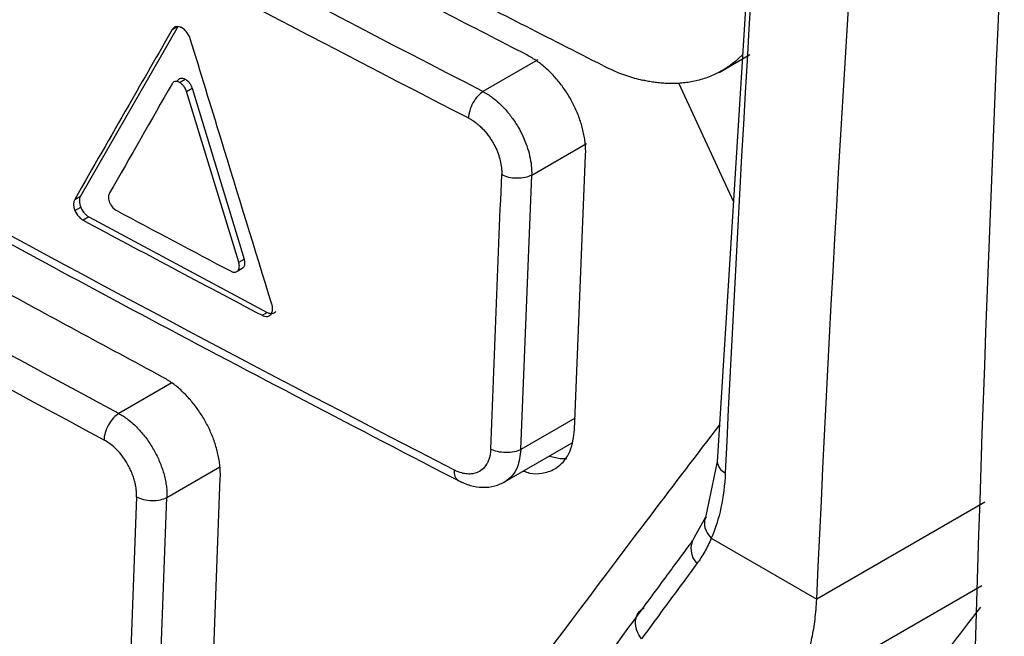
# Model space of a CAD drawing. Header units: millimetres. Extents: x -0.44 to 1.31, y -0.87 to 1.29.
# Tile 161 of 182: x 0.9399 to 0.9579, y 0.8784 to 0.8897. Entities that reach past the tile are written whole.
import ezdxf

# ---------------------------------------------------------------- set-up
doc = ezdxf.new("R2010")
doc.units = ezdxf.units.MM

msp = doc.modelspace()

# ---------------------------------------------------------------- linework, layer by layer
at = {"color": 7, "linetype": 'Continuous', "lineweight": 25}
for p, q in [((0.953420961, 0.8940206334), (0.9526475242, 0.8816008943)), ((0.942794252, 0.8895610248), (0.9410126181, 0.8864554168)), ((0.9493718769, 0.8889456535), (0.948366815, 0.8883654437)), ((0.9526795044, 0.8887153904), (0.9532445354, 0.8890415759)), ((0.9427571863, 0.8885489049), (0.9427898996, 0.8885677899)), ((0.9428209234, 0.8885327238), (0.9429244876, 0.8885925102)), ((0.9426948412, 0.8885207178), (0.9426858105, 0.8885077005)), ((0.9429488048, 0.8883681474), (0.9430517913, 0.8884276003)), ((0.9430517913, 0.8884276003), (0.9440012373, 0.8853003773)), ((0.9519382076, 0.888523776), (0.9529431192, 0.8863475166)), ((0.9439036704, 0.8852440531), (0.9429488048, 0.8883681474)), ((0.949257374, 0.8868383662), (0.9502557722, 0.8874147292)), ((0.9500410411, 0.8821873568), (0.9502423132, 0.8872028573)), ((0.9490570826, 0.8818234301), (0.949257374, 0.8868383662)), ((0.9409070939, 0.886394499), (0.9410126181, 0.8864554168)), ((0.9409109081, 0.8861911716), (0.9410164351, 0.886252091)), ((0.9411651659, 0.8860755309), (0.9410594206, 0.8860144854)), ((0.9411651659, 0.8860755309), (0.9444261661, 0.8843299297)), ((0.9438884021, 0.8850910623), (0.9439861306, 0.8851474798)), ((0.9439036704, 0.8852440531), (0.9440012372, 0.8853003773)), ((0.9439072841, 0.8852311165), (0.9439036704, 0.8852440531)), ((0.9438819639, 0.8850843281), (0.9438884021, 0.8850910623)), ((0.9443314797, 0.8842752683), (0.9444261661, 0.8843299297)), ((0.9487319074, 0.8812128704), (0.9499968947, 0.881943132)), ((0.9526476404, 0.8816040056), (0.9524328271, 0.8805819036)), ((0.9433756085, 0.8762967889), (0.9435672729, 0.8813067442)), ((0.9420388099, 0.8809571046), (0.9418475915, 0.8759476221)), ((0.9424020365, 0.8759388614), (0.9425930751, 0.8809484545)), ((0.9524349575, 0.880586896), (0.9522245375, 0.8802148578)), ((0.9525383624, 0.880200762), (0.9544663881, 0.8790877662)), ((0.9574794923, 0.879331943), (0.953901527, 0.8772664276)), ((0.9544663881, 0.8790877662), (0.9544664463, 0.8790888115))]:
    msp.add_line(p, q, dxfattribs=at)
at = {"color": 250, "linetype": 'Continuous', "lineweight": 25}
for p, q in [((0.9426901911, 0.8895009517), (0.9427788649, 0.889552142)), ((0.9426786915, 0.8830390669), (0.9417134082, 0.8824818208)), ((0.9500494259, 0.8823962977), (0.9490570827, 0.8818234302)), ((0.9425930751, 0.8809484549), (0.9435571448, 0.8815050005)), ((0.9575363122, 0.8808610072), (0.9544664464, 0.8790888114))]:
    msp.add_line(p, q, dxfattribs=at)
at = {"color": 7, "linetype": 'Continuous', "lineweight": 25, "flags": 128}
msp.add_lwpolyline([(0.9495822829, 0.8817037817), (0.9497778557, 0.8816597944), (0.9498966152, 0.881658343)], dxfattribs=at)
at = {"color": 250, "linetype": 'Continuous', "lineweight": 25}
for centre, radius, start, end in [((0.9528801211, 0.8816159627), 0.0002330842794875, 183.7061423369, 248.3366128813), ((0.9525568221, 0.8800103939), 0.0003901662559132, 148.425794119, 224.0660831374)]:
    msp.add_arc(centre, radius, start, end, dxfattribs=at)
at = {"color": 7, "linetype": 'Continuous', "lineweight": 25}
for points, knots in [([(0.9660580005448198, 0.9789958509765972), (0.9621908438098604, 0.9513495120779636), (0.9595522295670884, 0.9241631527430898), (0.9567648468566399, 0.8710479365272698), (0.9566160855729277, 0.8451192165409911), (0.9577131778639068, 0.8199803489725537)], [0, 0, 0, 0, 0.5, 0.5, 1, 1, 1, 1]), ([(0.9439730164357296, 0.8688252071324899), (0.9439053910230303, 0.8687948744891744), (0.9436700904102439, 0.8686893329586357), (0.9429027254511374, 0.868680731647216), (0.9416137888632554, 0.8693904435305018), (0.9400535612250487, 0.8703026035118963), (0.9377572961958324, 0.8716243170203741), (0.9337779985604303, 0.8739220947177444), (0.926822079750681, 0.8779544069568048), (0.9202190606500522, 0.8816831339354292), (0.9154203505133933, 0.8845646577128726), (0.913878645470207, 0.885347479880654), (0.9130404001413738, 0.8860906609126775), (0.912481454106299, 0.8867805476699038), (0.9117835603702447, 0.887916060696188), (0.9112622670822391, 0.8895564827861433), (0.9105640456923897, 0.891520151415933), (0.9085845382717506, 0.8972577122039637), (0.9066487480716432, 0.902926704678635), (0.9047422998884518, 0.9084652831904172), (0.9041777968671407, 0.9102228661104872), (0.9043091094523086, 0.9117691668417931), (0.9044439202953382, 0.9147846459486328), (0.9045889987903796, 0.917292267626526), (0.904704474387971, 0.9192882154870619)], [0, 0, 0, 0, 0.0045366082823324, 0.0157849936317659, 0.0429601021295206, 0.0705660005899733, 0.0981718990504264, 0.1632429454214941, 0.2794412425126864, 0.4631539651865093, 0.5090821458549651, 0.5319948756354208, 0.5432640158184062, 0.55451064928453, 0.5658073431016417, 0.5923622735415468, 0.6187114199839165, 0.6447353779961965, 0.821379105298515, 0.8440776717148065, 0.8667392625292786, 0.8895063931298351, 0.9120523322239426, 0.9999999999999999, 0.9999999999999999, 0.9999999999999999, 0.9999999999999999]), ([(0.9072593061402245, 0.9167979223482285), (0.9071970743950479, 0.9149845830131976), (0.9071270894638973, 0.9129453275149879), (0.9069397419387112, 0.9104938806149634), (0.9073754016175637, 0.9091689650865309), (0.9079388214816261, 0.9073709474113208), (0.9088194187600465, 0.904613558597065), (0.9103587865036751, 0.8998305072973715), (0.9117986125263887, 0.8953325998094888), (0.9129985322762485, 0.8917901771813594), (0.9133642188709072, 0.8905170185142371), (0.9138719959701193, 0.8895688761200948), (0.9144155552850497, 0.8888335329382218), (0.9151527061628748, 0.8882725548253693), (0.9159810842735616, 0.8877866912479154), (0.9171985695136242, 0.8870211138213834), (0.9193199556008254, 0.8857234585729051), (0.9233042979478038, 0.883308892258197), (0.9296810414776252, 0.8795522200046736), (0.9365471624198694, 0.875731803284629), (0.9415916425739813, 0.872925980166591), (0.9438112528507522, 0.8718122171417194), (0.944525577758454, 0.8718722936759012), (0.9451298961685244, 0.8721775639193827), (0.9456079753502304, 0.8729664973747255), (0.9477972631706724, 0.8757377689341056), (0.9501121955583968, 0.8788980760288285), (0.9522772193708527, 0.8817289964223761), (0.9526890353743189, 0.8822674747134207)], [0, 0, 0, 0, 0.0692150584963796, 0.0778382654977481, 0.0950709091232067, 0.1125437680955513, 0.1400008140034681, 0.1890307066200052, 0.2765841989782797, 0.2938875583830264, 0.3111432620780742, 0.3196634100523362, 0.3281423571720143, 0.3410820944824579, 0.3542504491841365, 0.3674185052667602, 0.3984563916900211, 0.4538779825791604, 0.5528385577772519, 0.6912449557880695, 0.7604567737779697, 0.7775296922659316, 0.7860166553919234, 0.7945062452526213, 0.8117568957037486, 0.8290603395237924, 0.9674850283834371, 1, 1, 1, 1]), ([(0.9505556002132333, 0.8888402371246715), (0.9500589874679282, 0.8890924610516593), (0.9490658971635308, 0.8895968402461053), (0.9475839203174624, 0.8903581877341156), (0.9461078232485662, 0.8911228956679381), (0.9446381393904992, 0.8918913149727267), (0.9431747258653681, 0.892663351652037), (0.9417176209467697, 0.8934390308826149), (0.9402668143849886, 0.8942183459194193), (0.9388223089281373, 0.8950012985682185), (0.9373841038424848, 0.8957878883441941), (0.9359521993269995, 0.8965781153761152), (0.934526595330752, 0.8973719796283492), (0.9331072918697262, 0.8981694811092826), (0.9316942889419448, 0.8989706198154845), (0.9302875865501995, 0.8997753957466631), (0.9288871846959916, 0.9005838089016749), (0.9274930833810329, 0.9013958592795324), (0.9261052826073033, 0.9022115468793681), (0.9247237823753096, 0.9030308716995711), (0.9233485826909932, 0.9038538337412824), (0.9219796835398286, 0.9046804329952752), (0.9206170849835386, 0.9055106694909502), (0.9192607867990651, 0.9063445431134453), (0.9179107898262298, 0.9071820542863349), (0.9165670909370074, 0.9080232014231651), (0.9152297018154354, 0.908867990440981), (0.9138985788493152, 0.9097163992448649), (0.9125738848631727, 0.9105685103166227), (0.9112550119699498, 0.9114240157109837), (0.9103812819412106, 0.9119973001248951), (0.9099443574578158, 0.9122839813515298)], [0, 0, 0, 0, 0.0345266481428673, 0.0690438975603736, 0.1035524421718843, 0.1380529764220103, 0.1725461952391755, 0.2070327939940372, 0.2415134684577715, 0.2759889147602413, 0.3104598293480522, 0.3449269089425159, 0.3793908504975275, 0.4138523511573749, 0.4483121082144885, 0.4827708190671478, 0.5172291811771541, 0.5516878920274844, 0.5861476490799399, 0.6206091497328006, 0.6550730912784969, 0.6895401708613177, 0.7240110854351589, 0.7584865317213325, 0.7929672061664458, 0.827453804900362, 0.8619470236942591, 0.8964475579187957, 0.9309561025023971, 0.9654733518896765, 1, 1, 1, 1]), ([(0.9491697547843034, 0.8890331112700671), (0.9486713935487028, 0.8892895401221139), (0.9476747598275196, 0.889802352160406), (0.9461875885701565, 0.8905764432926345), (0.9447063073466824, 0.8913540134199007), (0.9432314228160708, 0.8921353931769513), (0.9417629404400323, 0.8929205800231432), (0.9403003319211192, 0.8937092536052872), (0.9393305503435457, 0.8942382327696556), (0.9388456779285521, 0.8945027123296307)], [0, 0, 0, 0, 0.1429188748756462, 0.2858122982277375, 0.4286831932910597, 0.5715344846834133, 0.7143690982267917, 0.8571899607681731, 1, 1, 1, 1]), ([(0.9426901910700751, 0.8895009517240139), (0.9424242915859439, 0.8890384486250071), (0.9418285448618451, 0.8880022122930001), (0.9412354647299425, 0.8869674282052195), (0.9409070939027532, 0.8863944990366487)], [0, 0, 0, 0, 0.4463297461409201, 1, 1, 1, 1]), ([(0.9445078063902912, 0.884480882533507), (0.9441990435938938, 0.8854847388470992), (0.9437023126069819, 0.8870997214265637), (0.943206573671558, 0.888715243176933), (0.943018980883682, 0.8893265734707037)], [0, 0, 0, 0, 0.6215895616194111, 1, 1, 1, 1]), ([(0.9425132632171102, 0.8831477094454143), (0.941990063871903, 0.8834287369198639), (0.9409437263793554, 0.8839907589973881), (0.9393827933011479, 0.8848389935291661), (0.9378282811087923, 0.8856909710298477), (0.9362807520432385, 0.8865470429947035), (0.9347402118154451, 0.8874072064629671), (0.9332060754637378, 0.8882711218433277), (0.9321891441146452, 0.8888504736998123), (0.9316806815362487, 0.8891401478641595)], [0, 0, 0, 0, 0.1428923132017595, 0.2857679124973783, 0.428629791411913, 0.5714809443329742, 0.7143243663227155, 0.8571630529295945, 0.9999999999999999, 0.9999999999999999, 0.9999999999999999, 0.9999999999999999]), ([(0.9502423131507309, 0.8872028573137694), (0.9502429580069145, 0.8872373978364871), (0.9502442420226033, 0.8873061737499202), (0.9502367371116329, 0.8874130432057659), (0.9502225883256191, 0.8875210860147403), (0.9502014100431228, 0.8876299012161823), (0.9501737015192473, 0.8877386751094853), (0.9501397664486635, 0.8878467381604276), (0.9500999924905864, 0.8879534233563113), (0.9500547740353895, 0.8880581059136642), (0.9500045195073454, 0.8881602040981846), (0.9499321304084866, 0.8882908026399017), (0.949829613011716, 0.8884479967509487), (0.9496886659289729, 0.8886243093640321), (0.9495293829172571, 0.8887853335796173), (0.9493547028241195, 0.8889279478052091), (0.9492320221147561, 0.8889977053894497), (0.9491697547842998, 0.8890331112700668)], [0, 0, 0, 0, 0.0520961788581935, 0.1037321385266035, 0.154909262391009, 0.2056289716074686, 0.2558927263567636, 0.3057020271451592, 0.3550584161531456, 0.4039634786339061, 0.4524188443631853, 0.5004261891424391, 0.5940527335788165, 0.6908133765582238, 0.790718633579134, 0.8937779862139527, 1, 1, 1, 1]), ([(0.9439127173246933, 0.872516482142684), (0.9390350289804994, 0.8751165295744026), (0.9318544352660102, 0.8790999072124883), (0.9237222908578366, 0.8838887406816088), (0.9197184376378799, 0.8863180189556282), (0.9177321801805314, 0.8875413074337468), (0.9167429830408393, 0.888155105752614), (0.916249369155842, 0.8884625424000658), (0.916038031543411, 0.888594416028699), (0.915897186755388, 0.888682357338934), (0.9158266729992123, 0.8887252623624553), (0.9157564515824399, 0.888770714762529)], [0, 0, 0, 0, 0.5000000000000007, 0.7500000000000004, 0.8750000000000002, 0.9375, 0.9687500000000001, 0.9843750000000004, 0.9921875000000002, 0.9921875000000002, 1, 1, 1, 1]), ([(0.9505556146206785, 0.8888402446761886), (0.9506039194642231, 0.8888165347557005), (0.9507003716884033, 0.8887691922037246), (0.9508450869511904, 0.888708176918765), (0.9509893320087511, 0.8886549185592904), (0.9511332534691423, 0.8886093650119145), (0.9512284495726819, 0.888585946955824), (0.9512761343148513, 0.8885742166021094)], [0, 0, 0, 0, 0.2003847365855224, 0.4001162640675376, 0.5996550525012, 0.7994629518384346, 1, 1, 1, 1]), ([(0.9427898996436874, 0.8885677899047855), (0.9427945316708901, 0.888574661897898), (0.9428037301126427, 0.8885883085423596), (0.94282295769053, 0.88860181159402), (0.9428489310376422, 0.8886104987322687), (0.9428831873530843, 0.8886109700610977), (0.9429106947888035, 0.8885986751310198), (0.942924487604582, 0.8885925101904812)], [0, 0, 0, 0, 0.1668999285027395, 0.3314357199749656, 0.4996285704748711, 0.7491030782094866, 1, 1, 1, 1]), ([(0.942924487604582, 0.8885925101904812), (0.9429335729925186, 0.888587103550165), (0.9429516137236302, 0.8885763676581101), (0.9429775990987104, 0.8885532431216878), (0.9430052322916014, 0.88852158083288), (0.9430330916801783, 0.8884793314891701), (0.943045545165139, 0.8884448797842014), (0.9430517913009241, 0.8884276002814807)], [0, 0, 0, 0, 0.1668885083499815, 0.3313882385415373, 0.4995646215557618, 0.7490030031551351, 1, 1, 1, 1]), ([(0.9525866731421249, 0.8886701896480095), (0.9525471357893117, 0.8886534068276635), (0.9524693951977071, 0.8886204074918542), (0.952349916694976, 0.8885822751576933), (0.9522316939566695, 0.888552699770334), (0.9521150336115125, 0.8885315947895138), (0.9520003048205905, 0.8885179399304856), (0.9518876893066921, 0.8885110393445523), (0.9517774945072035, 0.8885102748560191), (0.9516701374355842, 0.8885148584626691), (0.9515661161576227, 0.8885240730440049), (0.9514658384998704, 0.8885373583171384), (0.9513697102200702, 0.8885537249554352), (0.9513067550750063, 0.8885675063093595), (0.9512761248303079, 0.8885742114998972)], [0, 0, 0, 0, 0.1025100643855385, 0.2015611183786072, 0.2966838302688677, 0.3880848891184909, 0.476004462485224, 0.5606763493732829, 0.6422855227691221, 0.7206864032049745, 0.7957478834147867, 0.8673673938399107, 0.9354688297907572, 1, 1, 1, 1]), ([(0.9547285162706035, 0.8058751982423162), (0.9550722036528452, 0.8064059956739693), (0.9557657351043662, 0.8074770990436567), (0.9568246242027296, 0.8091036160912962), (0.9579091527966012, 0.8107631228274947), (0.9590050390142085, 0.8124317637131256), (0.9598318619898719, 0.8136878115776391), (0.9603346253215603, 0.8144461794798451), (0.9605161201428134, 0.8147230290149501), (0.9607587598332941, 0.8151664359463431), (0.9610377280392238, 0.8159289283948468), (0.9611799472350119, 0.8169284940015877), (0.9611908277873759, 0.8176551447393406), (0.9611768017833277, 0.8180108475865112), (0.9611666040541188, 0.8182385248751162), (0.9611503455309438, 0.8186193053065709), (0.961126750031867, 0.8191723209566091), (0.9610983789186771, 0.8198557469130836), (0.9610705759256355, 0.8205395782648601), (0.9609799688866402, 0.8228204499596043), (0.9607112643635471, 0.8303652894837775), (0.9605239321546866, 0.8392227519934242), (0.9604585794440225, 0.8477777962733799), (0.9604495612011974, 0.8522559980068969), (0.9604656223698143, 0.8567486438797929), (0.9605067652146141, 0.8612555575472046), (0.9605729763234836, 0.8657765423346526), (0.9606642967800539, 0.8703114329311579), (0.9607805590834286, 0.8748599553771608), (0.9609223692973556, 0.8794222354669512), (0.9610874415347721, 0.8839969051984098), (0.9612186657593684, 0.8870577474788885), (0.9612842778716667, 0.8885881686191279)], [0, 0, 0, 0, 0.0304459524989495, 0.0614373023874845, 0.0929740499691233, 0.1250561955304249, 0.1563205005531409, 0.16413667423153, 0.168037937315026, 0.1719170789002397, 0.1873284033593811, 0.2028677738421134, 0.2106534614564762, 0.2132037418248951, 0.2151179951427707, 0.2184678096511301, 0.226283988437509, 0.2341000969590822, 0.2419161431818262, 0.2497321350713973, 0.3122664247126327, 0.4998285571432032, 0.5498457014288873, 0.5998628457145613, 0.6498799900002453, 0.6998971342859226, 0.7499142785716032, 0.799931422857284, 0.8499485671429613, 0.8999657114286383, 0.9499828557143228, 1, 1, 1, 1]), ([(0.9428209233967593, 0.8885327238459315), (0.9428127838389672, 0.8885365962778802), (0.942796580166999, 0.8885443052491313), (0.9427726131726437, 0.8885495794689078), (0.9427460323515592, 0.8885497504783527), (0.9427179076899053, 0.8885427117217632), (0.9427024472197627, 0.8885279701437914), (0.9426948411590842, 0.8885207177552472)], [0, 0, 0, 0, 0.1659354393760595, 0.3303328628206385, 0.4981165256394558, 0.7530892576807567, 1, 1, 1, 1]), ([(0.9429488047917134, 0.8883681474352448), (0.9429453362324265, 0.8883782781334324), (0.9429384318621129, 0.888398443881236), (0.9429234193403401, 0.8884280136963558), (0.9429023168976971, 0.8884605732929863), (0.9428743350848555, 0.8884947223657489), (0.9428504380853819, 0.8885130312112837), (0.9428386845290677, 0.8885220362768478)], [0, 0, 0, 0, 0.1659492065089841, 0.330331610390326, 0.4980758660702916, 0.7531324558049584, 1, 1, 1, 1]), ([(0.9483667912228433, 0.8883654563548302), (0.9483362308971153, 0.8883456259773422), (0.9483034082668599, 0.8883176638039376), (0.9482397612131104, 0.8882463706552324), (0.9482090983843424, 0.8882030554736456), (0.9481577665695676, 0.8881096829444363), (0.9481372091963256, 0.8880598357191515), (0.948109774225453, 0.8879654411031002), (0.9481027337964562, 0.887920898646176), (0.948101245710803, 0.8878824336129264)], [0, 0, 0, 0, 0.25, 0.25, 0.5, 0.5, 0.75, 0.75, 1, 1, 1, 1]), ([(0.9483668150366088, 0.8883654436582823), (0.9483952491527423, 0.8883494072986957), (0.948451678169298, 0.88831758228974), (0.9485346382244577, 0.8882595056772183), (0.9486147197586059, 0.8881953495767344), (0.9486913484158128, 0.8881251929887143), (0.9487640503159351, 0.8880501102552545), (0.9488324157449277, 0.8879708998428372), (0.9488961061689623, 0.8878884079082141), (0.9489548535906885, 0.8878034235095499), (0.9490242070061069, 0.8876912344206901), (0.949099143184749, 0.8875476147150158), (0.9491707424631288, 0.8873708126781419), (0.9492227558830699, 0.8871902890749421), (0.9492550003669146, 0.8870094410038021), (0.9492565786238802, 0.8868956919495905), (0.9492573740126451, 0.8868383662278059)], [0, 0, 0, 0, 0.0591948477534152, 0.1174753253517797, 0.1748420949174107, 0.23129585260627, 0.2868373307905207, 0.3414673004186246, 0.3951865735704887, 0.4479960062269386, 0.4998965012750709, 0.5966879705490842, 0.6950884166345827, 0.795103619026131, 0.8967390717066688, 1, 1, 1, 1]), ([(0.9481012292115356, 0.8878824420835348), (0.9481202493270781, 0.887872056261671), (0.9481675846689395, 0.8878462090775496), (0.9482393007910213, 0.8877954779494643), (0.9483112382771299, 0.8877341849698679), (0.948397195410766, 0.8876482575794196), (0.9484945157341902, 0.887527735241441), (0.9485835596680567, 0.8873761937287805), (0.9486450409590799, 0.8872316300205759), (0.9486846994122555, 0.8870998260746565), (0.9487035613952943, 0.886991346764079), (0.9487101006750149, 0.8869073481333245), (0.9487095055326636, 0.8868669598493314), (0.9487092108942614, 0.8868469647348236)], [0, 0, 0, 0, 0.0574063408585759, 0.142867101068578, 0.2199309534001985, 0.2858044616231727, 0.428477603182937, 0.5711190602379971, 0.6781418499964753, 0.7852414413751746, 0.8924533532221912, 0.946756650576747, 0.9999999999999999, 0.9999999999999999, 0.9999999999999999, 0.9999999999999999]), ([(0.9487092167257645, 0.8868471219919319), (0.948743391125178, 0.886829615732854), (0.9487854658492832, 0.8868139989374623), (0.9488805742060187, 0.8867917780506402), (0.9489336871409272, 0.8867853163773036), (0.9490394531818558, 0.8867843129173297), (0.9490918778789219, 0.8867897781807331), (0.9491847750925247, 0.8868102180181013), (0.949225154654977, 0.8868250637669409), (0.9492574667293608, 0.8868419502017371)], [0, 0, 0, 0, 0.25, 0.25, 0.5, 0.5, 0.75, 0.75, 1, 1, 1, 1]), ([(0.9376102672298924, 0.8867347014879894), (0.9391582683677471, 0.8858919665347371), (0.9425794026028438, 0.8840294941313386), (0.9460731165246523, 0.8822125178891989), (0.9479859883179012, 0.8812176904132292)], [0, 0, 0, 0, 0.4524818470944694, 0.9999999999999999, 0.9999999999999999, 0.9999999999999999, 0.9999999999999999]), ([(0.9410126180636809, 0.8864554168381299), (0.9410083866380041, 0.8864468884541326), (0.9409999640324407, 0.8864299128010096), (0.9409933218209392, 0.8863987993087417), (0.9409911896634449, 0.8863591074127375), (0.9409963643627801, 0.8863093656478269), (0.9410097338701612, 0.8862712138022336), (0.9410164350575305, 0.8862520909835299)], [0, 0, 0, 0, 0.1664385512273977, 0.3312940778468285, 0.499263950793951, 0.7490164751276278, 1, 1, 1, 1]), ([(0.9415394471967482, 0.8865002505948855), (0.9415360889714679, 0.8864934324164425), (0.9415293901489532, 0.8864798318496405), (0.9415241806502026, 0.8864548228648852), (0.9415226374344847, 0.8864228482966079), (0.941526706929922, 0.8863831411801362), (0.9415372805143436, 0.8863527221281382), (0.9415425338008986, 0.8863376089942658)], [0, 0, 0, 0, 0.1660894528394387, 0.3313070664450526, 0.5004185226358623, 0.7517923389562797, 1, 1, 1, 1]), ([(0.9410164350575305, 0.8862520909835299), (0.9410218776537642, 0.8862396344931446), (0.941032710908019, 0.8862148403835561), (0.9410541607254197, 0.8861795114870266), (0.9410826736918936, 0.8861417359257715), (0.9411198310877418, 0.8861034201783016), (0.9411500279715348, 0.8860848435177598), (0.9411651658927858, 0.8860755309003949)], [0, 0, 0, 0, 0.166421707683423, 0.3312552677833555, 0.4992049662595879, 0.7489477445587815, 1, 1, 1, 1]), ([(0.9415425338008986, 0.8863376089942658), (0.9415457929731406, 0.8863299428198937), (0.9415522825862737, 0.8863146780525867), (0.9415606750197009, 0.8863001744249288), (0.9415648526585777, 0.8862929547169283)], [0, 0, 0, 0, 0.5022136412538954, 1, 1, 1, 1]), ([(0.9415648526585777, 0.8862929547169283), (0.941573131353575, 0.8862804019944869), (0.9415894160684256, 0.8862557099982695), (0.9416192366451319, 0.8862243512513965), (0.9416405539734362, 0.8862096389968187), (0.9416513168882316, 0.886202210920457)], [0, 0, 0, 0, 0.3386122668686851, 0.666071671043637, 1, 1, 1, 1]), ([(0.9439055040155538, 0.8851204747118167), (0.9439087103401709, 0.885131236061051), (0.9439150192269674, 0.8851524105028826), (0.9439156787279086, 0.8851905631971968), (0.9439101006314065, 0.8852175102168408), (0.9439072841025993, 0.885231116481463)], [0, 0, 0, 0, 0.3384627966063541, 0.6659723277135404, 1, 1, 1, 1]), ([(0.9440012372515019, 0.8853003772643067), (0.944003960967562, 0.8852902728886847), (0.9440093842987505, 0.8852701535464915), (0.9440125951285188, 0.8852406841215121), (0.9440118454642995, 0.8852084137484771), (0.9440049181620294, 0.8851745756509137), (0.9439924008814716, 0.8851565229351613), (0.9439861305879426, 0.8851474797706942)], [0, 0, 0, 0, 0.1663462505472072, 0.3312205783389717, 0.4992876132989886, 0.7491776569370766, 1, 1, 1, 1]), ([(0.9437628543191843, 0.8850796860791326), (0.9437690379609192, 0.8850766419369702), (0.9437813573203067, 0.8850705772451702), (0.9437934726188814, 0.8850673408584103), (0.9437995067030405, 0.8850657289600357)], [0, 0, 0, 0, 0.5019450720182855, 1, 1, 1, 1]), ([(0.9437995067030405, 0.8850657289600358), (0.9438102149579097, 0.8850640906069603), (0.9438312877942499, 0.8850608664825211), (0.9438597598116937, 0.8850672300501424), (0.9438745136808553, 0.885078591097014), (0.9438819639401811, 0.8850843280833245)], [0, 0, 0, 0, 0.338381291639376, 0.6659024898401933, 1, 1, 1, 1]), ([(0.9438884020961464, 0.8850910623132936), (0.9438917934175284, 0.8850954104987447), (0.9438985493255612, 0.88510407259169), (0.9439031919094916, 0.8851150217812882), (0.9439055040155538, 0.8851204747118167)], [0, 0, 0, 0, 0.5019786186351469, 1, 1, 1, 1]), ([(0.9444261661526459, 0.8843299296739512), (0.944436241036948, 0.8843250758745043), (0.944456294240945, 0.8843154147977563), (0.9444859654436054, 0.8843085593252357), (0.9445187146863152, 0.8843076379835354), (0.94455344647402, 0.8843161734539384), (0.9445725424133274, 0.8843343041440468), (0.9445821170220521, 0.8843433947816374)], [0, 0, 0, 0, 0.1664250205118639, 0.3312549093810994, 0.4991766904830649, 0.7488896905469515, 1, 1, 1, 1]), ([(0.9435672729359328, 0.8813067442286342), (0.9435678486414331, 0.8813419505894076), (0.9435689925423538, 0.8814119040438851), (0.9435611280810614, 0.8815205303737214), (0.9435466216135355, 0.8816299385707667), (0.9435251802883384, 0.8817396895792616), (0.9434974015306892, 0.8818489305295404), (0.9434636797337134, 0.8819569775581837), (0.9434244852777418, 0.8820631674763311), (0.9433802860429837, 0.8821668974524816), (0.9433315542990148, 0.8822676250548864), (0.9432606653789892, 0.8823982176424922), (0.9431596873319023, 0.8825566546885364), (0.9430203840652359, 0.8827351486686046), (0.9428638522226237, 0.882897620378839), (0.9426931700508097, 0.8830412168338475), (0.9425737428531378, 0.8831119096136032), (0.9425132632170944, 0.8831477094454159)], [0, 0, 0, 0, 0.0531536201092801, 0.1056138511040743, 0.1573813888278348, 0.2084569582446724, 0.2588413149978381, 0.3085352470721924, 0.3575395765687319, 0.4058551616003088, 0.4534828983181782, 0.5004237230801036, 0.5950312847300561, 0.6922863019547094, 0.7921954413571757, 0.8947648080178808, 1, 1, 1, 1]), ([(0.9417134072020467, 0.882481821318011), (0.9416820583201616, 0.8824623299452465), (0.9416483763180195, 0.8824346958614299), (0.9415830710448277, 0.8823639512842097), (0.9415516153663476, 0.8823208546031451), (0.9414990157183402, 0.8822277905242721), (0.9414779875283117, 0.8821780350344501), (0.9414500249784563, 0.8820837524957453), (0.9414429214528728, 0.882039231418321), (0.941441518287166, 0.8820007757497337)], [0, 0, 0, 0, 0.25, 0.25, 0.5, 0.5, 0.75, 0.75, 1, 1, 1, 1]), ([(0.9417134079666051, 0.8824818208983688), (0.9417409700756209, 0.8824658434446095), (0.941796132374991, 0.8824338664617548), (0.9418779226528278, 0.8823752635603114), (0.9419582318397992, 0.8823094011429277), (0.9420363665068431, 0.8822360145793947), (0.9421116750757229, 0.8821559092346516), (0.9421835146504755, 0.882069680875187), (0.9422512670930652, 0.881978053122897), (0.9423143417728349, 0.8818817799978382), (0.9423721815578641, 0.8817816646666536), (0.9424242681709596, 0.8816785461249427), (0.9424701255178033, 0.8815732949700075), (0.9425093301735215, 0.8814668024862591), (0.9425414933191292, 0.881359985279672), (0.9425663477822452, 0.8812537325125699), (0.9425834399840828, 0.8811490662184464), (0.942593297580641, 0.8810465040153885), (0.9425931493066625, 0.880981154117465), (0.9425930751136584, 0.8809484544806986)], [0, 0, 0, 0, 0.0581549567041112, 0.1163902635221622, 0.1747065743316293, 0.2331045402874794, 0.2915848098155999, 0.3501480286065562, 0.4087948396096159, 0.46752588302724, 0.5263417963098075, 0.5852432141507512, 0.6442307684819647, 0.7033050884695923, 0.7624668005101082, 0.8217165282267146, 0.881054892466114, 0.9404825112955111, 1, 1, 1, 1]), ([(0.9491083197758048, 0.8814301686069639), (0.949144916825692, 0.8814163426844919), (0.9492624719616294, 0.8813719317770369), (0.9494596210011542, 0.8813840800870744), (0.9496787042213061, 0.8814518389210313), (0.9498497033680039, 0.881600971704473), (0.9499931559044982, 0.8818297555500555), (0.950022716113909, 0.8820505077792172), (0.9500410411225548, 0.8821873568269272)], [0, 0, 0, 0, 0.0722200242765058, 0.2319813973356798, 0.4209512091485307, 0.5939380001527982, 0.7482734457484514, 1, 1, 1, 1]), ([(0.942036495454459, 0.880955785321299), (0.9420368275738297, 0.8809835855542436), (0.9420374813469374, 0.8810383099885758), (0.9420288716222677, 0.881123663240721), (0.9420130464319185, 0.8812093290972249), (0.9419893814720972, 0.881295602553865), (0.9419580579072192, 0.8813823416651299), (0.9419190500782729, 0.8814695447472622), (0.9418619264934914, 0.8815768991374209), (0.9417833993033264, 0.8816985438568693), (0.9416782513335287, 0.881822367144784), (0.941562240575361, 0.8819261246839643), (0.9414806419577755, 0.8819746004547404), (0.9414389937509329, 0.8819993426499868)], [0, 0, 0, 0, 0.0737951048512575, 0.1452648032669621, 0.2153075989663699, 0.284877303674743, 0.3549470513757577, 0.4264695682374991, 0.5003413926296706, 0.6276527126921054, 0.7499629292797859, 0.8723802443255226, 1, 1, 1, 1]), ([(0.9485086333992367, 0.8818297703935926), (0.948507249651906, 0.8818088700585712), (0.9485037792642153, 0.8817564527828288), (0.9484883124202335, 0.8816819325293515), (0.9484635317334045, 0.8816112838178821), (0.9484227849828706, 0.8815322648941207), (0.9483561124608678, 0.8814523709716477), (0.948258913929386, 0.8813962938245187), (0.9481567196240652, 0.8813739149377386), (0.9480568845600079, 0.8813752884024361), (0.9479745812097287, 0.8813936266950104), (0.9479034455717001, 0.881418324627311), (0.9478676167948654, 0.8814355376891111), (0.9478442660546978, 0.8814467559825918)], [0, 0, 0, 0, 0.0569191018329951, 0.1427510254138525, 0.2194785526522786, 0.2856128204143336, 0.4282689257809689, 0.5709195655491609, 0.67797265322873, 0.785112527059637, 0.8923771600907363, 0.9298588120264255, 1, 1, 1, 1]), ([(0.9490570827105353, 0.8818234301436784), (0.9490247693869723, 0.8818065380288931), (0.9489843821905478, 0.8817917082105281), (0.9488914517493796, 0.8817713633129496), (0.9488390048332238, 0.8817659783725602), (0.9487331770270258, 0.8817672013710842), (0.9486800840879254, 0.8817738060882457), (0.9485848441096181, 0.8817963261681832), (0.9485428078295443, 0.8818121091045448), (0.9485086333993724, 0.8818297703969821)], [0, 0, 0, 0, 0.25, 0.25, 0.5, 0.5, 0.75, 0.75, 1, 1, 1, 1]), ([(0.930446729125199, 0.8813791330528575), (0.9320616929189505, 0.880462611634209), (0.9356308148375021, 0.8784370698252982), (0.9392791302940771, 0.8764591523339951), (0.9412766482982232, 0.8753762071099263)], [0, 0, 0, 0, 0.4524821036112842, 1, 1, 1, 1]), ([(0.9479144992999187, 0.8812546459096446), (0.9479876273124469, 0.8812214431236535), (0.948135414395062, 0.881154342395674), (0.9483650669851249, 0.8811246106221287), (0.9485859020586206, 0.8811463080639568), (0.9487116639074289, 0.8812071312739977), (0.9487746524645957, 0.8812375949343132)], [0, 0, 0, 0, 0.2445141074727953, 0.4941475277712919, 0.7466408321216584, 1, 1, 1, 1]), ([(0.942038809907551, 0.8809571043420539), (0.9420727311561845, 0.8809389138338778), (0.9421148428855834, 0.8809225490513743), (0.9422106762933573, 0.8808990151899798), (0.9422644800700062, 0.8808919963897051), (0.942371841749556, 0.8808903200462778), (0.942425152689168, 0.8808956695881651), (0.9425194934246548, 0.8809162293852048), (0.9425604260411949, 0.8809313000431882), (0.9425930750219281, 0.880948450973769)], [0, 0, 0, 0, 0.25, 0.25, 0.5, 0.5, 0.75, 0.75, 1, 1, 1, 1]), ([(0.9521911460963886, 0.880153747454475), (0.9520369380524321, 0.8799449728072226), (0.95169611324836, 0.8794835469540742), (0.9513567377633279, 0.8790229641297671), (0.9511709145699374, 0.8787707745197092)], [0, 0, 0, 0, 0.4524554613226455, 1, 1, 1, 1]), ([(0.9525383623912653, 0.8802007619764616), (0.9525196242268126, 0.8801588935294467), (0.9524821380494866, 0.8800751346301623), (0.9524189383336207, 0.8799569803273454), (0.9523510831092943, 0.8798439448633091), (0.9523013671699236, 0.8797740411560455), (0.9522764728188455, 0.8797390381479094)], [0, 0, 0, 0, 0.2495081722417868, 0.4991474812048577, 0.7492072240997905, 0.9999999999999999, 0.9999999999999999, 0.9999999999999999, 0.9999999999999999]), ([(0.9522764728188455, 0.8797390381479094), (0.9521071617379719, 0.8795095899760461), (0.951853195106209, 0.8791654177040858), (0.9515155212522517, 0.8787070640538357), (0.9513470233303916, 0.8784779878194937), (0.9512627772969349, 0.8783634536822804)], [0, 0, 0, 0, 0.5000086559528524, 0.7500130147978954, 1, 1, 1, 1]), ([(0.9539015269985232, 0.8772664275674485), (0.953930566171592, 0.8773102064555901), (0.9539876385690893, 0.8773962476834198), (0.9540655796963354, 0.877530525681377), (0.9541359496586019, 0.8776653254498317), (0.954198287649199, 0.8778007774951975), (0.954252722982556, 0.8779363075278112), (0.9543172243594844, 0.8781242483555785), (0.9543824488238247, 0.8783805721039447), (0.9544391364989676, 0.8787191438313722), (0.9544571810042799, 0.878963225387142), (0.9544663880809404, 0.8790877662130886)], [0, 0, 0, 0, 0.0916660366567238, 0.1801566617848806, 0.2653945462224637, 0.3473449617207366, 0.4259415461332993, 0.501166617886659, 0.6608098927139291, 0.8269307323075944, 1, 1, 1, 1]), ([(0.9512218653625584, 0.8788399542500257), (0.9500910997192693, 0.8773003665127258), (0.9475921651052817, 0.8738979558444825), (0.9451720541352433, 0.8705398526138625), (0.9438470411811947, 0.8687012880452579)], [0, 0, 0, 0, 0.4524990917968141, 1, 1, 1, 1]), ([(0.9512627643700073, 0.8783634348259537), (0.9512280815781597, 0.8784083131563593), (0.9511981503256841, 0.8784604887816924), (0.9511592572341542, 0.8785715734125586), (0.9511506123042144, 0.8786302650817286), (0.9511597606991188, 0.8787401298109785), (0.9511775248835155, 0.8787909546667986), (0.9512325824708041, 0.8788740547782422), (0.9512695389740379, 0.8789063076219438), (0.9513098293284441, 0.8789288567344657)], [0, 0, 0, 0, 0.25, 0.25, 0.5, 0.5, 0.75, 0.75, 1, 1, 1, 1]), ([(0.951891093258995, 0.8716042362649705), (0.9529668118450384, 0.8730339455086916), (0.9547960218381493, 0.8754651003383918), (0.9566864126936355, 0.8779296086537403), (0.9574651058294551, 0.8789447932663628)], [0, 0, 0, 0, 0.5880782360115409, 1, 1, 1, 1])]:
    msp.add_open_spline(points, degree=3, knots=knots, dxfattribs=at)
for points in [[(0.955687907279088, 0.9189139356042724), (0.9543208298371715, 0.906226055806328), (0.9533712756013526, 0.8937162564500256), (0.9527940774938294, 0.8813993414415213)], [(0.9544664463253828, 0.8790888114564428), (0.9550368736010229, 0.8918287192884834), (0.9560047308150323, 0.9047757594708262), (0.9574203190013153, 0.9179138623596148)], [(0.9483668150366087, 0.8883654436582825), (0.9448766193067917, 0.8901578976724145), (0.9414360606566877, 0.891981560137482), (0.9380451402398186, 0.8938364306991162)], [(0.9377703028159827, 0.8933573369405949), (0.9411642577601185, 0.8915010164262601), (0.9446079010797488, 0.8896760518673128), (0.9481012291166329, 0.8878824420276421)], [(0.9428375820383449, 0.8895423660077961), (0.9427758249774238, 0.8895666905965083), (0.9427185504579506, 0.889550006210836), (0.9426901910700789, 0.8895009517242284)], [(0.9428591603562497, 0.8895323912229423), (0.9428519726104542, 0.8895362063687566), (0.9428447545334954, 0.8895395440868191), (0.9428375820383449, 0.8895423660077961)], [(0.9430091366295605, 0.8893544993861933), (0.9429786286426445, 0.8894309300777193), (0.9429199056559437, 0.8895001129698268), (0.9428591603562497, 0.8895323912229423)], [(0.9430189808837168, 0.889326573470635), (0.9430161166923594, 0.8893358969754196), (0.9430128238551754, 0.88934524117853), (0.9430091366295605, 0.8893544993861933)], [(0.9531009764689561, 0.8890274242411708), (0.9529494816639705, 0.8888752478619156), (0.9527779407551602, 0.8887563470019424), (0.9525866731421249, 0.8886701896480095)], [(0.941713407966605, 0.8824818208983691), (0.9380479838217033, 0.884446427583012), (0.934437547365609, 0.8864441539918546), (0.9308820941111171, 0.8884749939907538)], [(0.9426858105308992, 0.8885077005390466), (0.9423030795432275, 0.8878382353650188), (0.9419210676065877, 0.8871689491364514), (0.9415394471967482, 0.8865002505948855)], [(0.9428386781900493, 0.8885220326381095), (0.9428328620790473, 0.8885259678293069), (0.9428269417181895, 0.8885295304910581), (0.942820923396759, 0.8885327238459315)], [(0.9306010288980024, 0.8879984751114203), (0.9341594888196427, 0.8859659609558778), (0.9377729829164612, 0.8839667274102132), (0.9414415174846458, 0.8820007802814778)], [(0.9478442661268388, 0.8814467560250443), (0.9443583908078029, 0.8832447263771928), (0.9409203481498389, 0.8850727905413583), (0.9375301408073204, 0.8869309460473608)], [(0.9485086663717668, 0.8818297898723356), (0.9485756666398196, 0.8835024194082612), (0.9486410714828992, 0.885176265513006), (0.9487090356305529, 0.8868468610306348)], [(0.9409070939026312, 0.8863944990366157), (0.9408789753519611, 0.8863455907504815), (0.9408806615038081, 0.8862665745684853), (0.9409109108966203, 0.8861911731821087)], [(0.940910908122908, 0.8861911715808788), (0.9409131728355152, 0.8861855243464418), (0.9409155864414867, 0.8861799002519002), (0.9409181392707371, 0.886174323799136)], [(0.9409181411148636, 0.8861743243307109), (0.9409409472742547, 0.8861244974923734), (0.9409755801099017, 0.8860780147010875), (0.9410144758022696, 0.8860452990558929)], [(0.9410144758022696, 0.8860452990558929), (0.9410290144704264, 0.8860330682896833), (0.9410442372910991, 0.8860226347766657), (0.9410594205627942, 0.8860144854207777)], [(0.9416513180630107, 0.8862022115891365), (0.9416546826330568, 0.8862001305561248), (0.941658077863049, 0.8861981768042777), (0.941661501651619, 0.8861963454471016)], [(0.9416615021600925, 0.8861963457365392), (0.9423599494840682, 0.8858228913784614), (0.9430604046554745, 0.8854506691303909), (0.9437628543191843, 0.8850796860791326)], [(0.9410594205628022, 0.8860144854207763), (0.9421452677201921, 0.8854317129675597), (0.9432359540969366, 0.8848519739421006), (0.9443314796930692, 0.8842752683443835)], [(0.9444962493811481, 0.8842992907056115), (0.9445172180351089, 0.8843300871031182), (0.9445254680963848, 0.8843748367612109), (0.9445198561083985, 0.8844241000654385)], [(0.9445198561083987, 0.8844241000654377), (0.9445177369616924, 0.8844424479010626), (0.9445136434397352, 0.8844617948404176), (0.9445078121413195, 0.8844808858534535)], [(0.9443314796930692, 0.8842752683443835), (0.9443360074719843, 0.8842728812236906), (0.9443405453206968, 0.8842706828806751), (0.9443450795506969, 0.8842686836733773)], [(0.9443450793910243, 0.884268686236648), (0.9443865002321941, 0.8842504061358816), (0.9444267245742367, 0.8842493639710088), (0.9444578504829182, 0.8842651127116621)], [(0.9444578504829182, 0.8842651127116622), (0.9444694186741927, 0.8842709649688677), (0.944479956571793, 0.8842792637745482), (0.9444887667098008, 0.884289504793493)], [(0.9444887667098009, 0.8842895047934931), (0.9444914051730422, 0.8842925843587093), (0.9444939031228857, 0.8842958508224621), (0.9444962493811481, 0.8842992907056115)], [(0.9411968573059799, 0.875572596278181), (0.9375337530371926, 0.8775416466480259), (0.9339234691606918, 0.8795425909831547), (0.9303660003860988, 0.8815754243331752)], [(0.9527940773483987, 0.8813993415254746), (0.9527729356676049, 0.8809481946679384), (0.9526877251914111, 0.8805486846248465), (0.9525383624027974, 0.8802007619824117)]]:
    msp.add_open_spline(points, degree=3, dxfattribs=at)
at = {"color": 250, "linetype": 'Continuous', "lineweight": 25}
for points, knots in [([(0.9490570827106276, 0.8818234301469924), (0.9490434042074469, 0.8817109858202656), (0.9490213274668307, 0.8815295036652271), (0.948909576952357, 0.881338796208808), (0.948818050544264, 0.8812709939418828), (0.9487699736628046, 0.8812353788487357)], [0, 0, 0, 0, 0.4360462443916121, 0.7037670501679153, 1, 1, 1, 1]), ([(0.9479245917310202, 0.8812506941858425), (0.9479222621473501, 0.8812515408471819), (0.9479053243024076, 0.8812576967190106), (0.9478822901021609, 0.8812845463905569), (0.9478494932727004, 0.8813421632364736), (0.9478463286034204, 0.8814055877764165), (0.947844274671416, 0.8814467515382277)], [0, 0, 0, 0, 0.0404178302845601, 0.2938683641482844, 0.5417068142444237, 1, 1, 1, 1]), ([(0.9524415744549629, 0.8805948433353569), (0.9524352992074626, 0.8805834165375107), (0.9524173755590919, 0.8805507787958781), (0.9524084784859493, 0.880488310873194), (0.9524149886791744, 0.8804123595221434), (0.9524473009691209, 0.880312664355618), (0.9525024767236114, 0.8802448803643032), (0.9525383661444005, 0.8802007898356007)], [0, 0, 0, 0, 0.1008536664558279, 0.2880628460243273, 0.4752720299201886, 0.6586873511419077, 1, 1, 1, 1])]:
    msp.add_open_spline(points, degree=3, knots=knots, dxfattribs=at)

doc.saveas('drawing.dxf')
